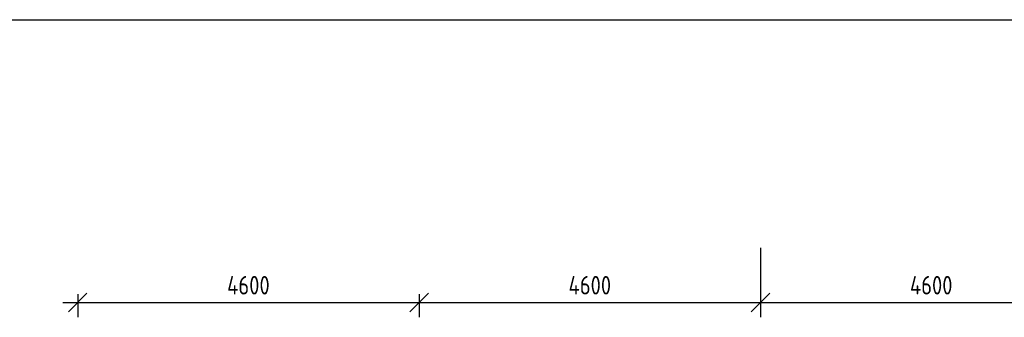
# Model space of a CAD drawing. Header units: millimetres. Extents: x 151654 to 877351, y 70322 to 154322.
# Tile 104 of 173: x 347170 to 360437, y 87844 to 91854. Entities that reach past the tile are written whole.
import ezdxf

# ---------------------------------------------------------------- set-up
doc = ezdxf.new("R2010")
doc.units = ezdxf.units.MM
doc.styles.add('ГОСТ 2.304', font='CS_Gost2304.shx')
doc.dimstyles.new('СПДС', dxfattribs={"dimscale": 100, "dimtxt": 2.5, "dimasz": 2.5, "dimexe": 2, "dimexo": 0.625, "dimgap": 1, "dimtad": 1, "dimdec": 0, "dimtxsty": 'ГОСТ 2.304', "dimblk": 'OBLIQUE', "dimblk1": 'OBLIQUE', "dimblk2": 'OBLIQUE', "dimcen": 2.5, "dimdle": 2, "dimadec": 0, "dimazin": 2, "dimtfac": 0.75, "dimtdec": 4, "dimtmove": 1, "dimatfit": 3, "dimfxl": 1, "dimtfill": 1, "dimtolj": 1, "dimarcsym": 1})

# ---------------------------------------------------------------- blocks, each defined once
blk = doc.blocks.new('_Oblique')
at = {"color": 0, "linetype": 'ByBlock', "lineweight": -2}
blk.add_line((-0.5, -0.5), (0.5, 0.5), dxfattribs=at)
blk = doc.blocks.new('*D1245')
at = {"color": 0, "lineweight": -2, "transparency": 16777216}
for p, q in [((347952, 88154), (347952, 87844)), ((352552, 88154), (352552, 87844)), ((347752, 88044), (352752, 88044))]:
    blk.add_line(p, q, dxfattribs=at)
at = {"color": 0, "lineweight": -2, "transparency": 16777216, "xscale": 250, "yscale": 250, "zscale": 250, "rotation": 180}
blk.add_blockref('_Oblique', (347952, 88044), dxfattribs=at)
at = {"color": 0, "lineweight": -2, "transparency": 16777216, "xscale": 250, "yscale": 250, "zscale": 250}
blk.add_blockref('_Oblique', (352552, 88044), dxfattribs=at)
at = {"color": 0, "transparency": 16777216, "insert": (350252, 88276), "char_height": 250, "attachment_point": 5, "style": 'ГОСТ 2.304', "bg_fill": 3, "box_fill_scale": 1.1, "bg_fill_color": 256, "bg_fill_true_color": 13158600, "bg_fill_transparency": 0}
blk.add_mtext('\\A1;4600', dxfattribs=at)
blk = doc.blocks.new('*D1246')
at = {"color": 0, "lineweight": -2, "transparency": 16777216}
for p, q in [((357152, 88781), (357152, 87844)), ((352552, 88154), (352552, 87844)), ((352352, 88044), (357352, 88044))]:
    blk.add_line(p, q, dxfattribs=at)
at = {"color": 0, "lineweight": -2, "transparency": 16777216, "xscale": 250, "yscale": 250, "zscale": 250, "rotation": 180}
blk.add_blockref('_Oblique', (352552, 88044), dxfattribs=at)
at = {"color": 0, "lineweight": -2, "transparency": 16777216, "xscale": 250, "yscale": 250, "zscale": 250}
blk.add_blockref('_Oblique', (357152, 88044), dxfattribs=at)
at = {"color": 0, "transparency": 16777216, "insert": (354852, 88276), "char_height": 250, "attachment_point": 5, "style": 'ГОСТ 2.304', "bg_fill": 3, "box_fill_scale": 1.1, "bg_fill_color": 256, "bg_fill_true_color": 13158600, "bg_fill_transparency": 0}
blk.add_mtext('\\A1;4600', dxfattribs=at)
blk = doc.blocks.new('*D1247')
at = {"color": 0, "lineweight": -2, "transparency": 16777216}
for p, q in [((357152, 88781), (357152, 87844)), ((361752, 88877), (361752, 87844)), ((356952, 88044), (361952, 88044))]:
    blk.add_line(p, q, dxfattribs=at)
at = {"color": 0, "lineweight": -2, "transparency": 16777216, "xscale": 250, "yscale": 250, "zscale": 250, "rotation": 180}
blk.add_blockref('_Oblique', (357152, 88044), dxfattribs=at)
at = {"color": 0, "lineweight": -2, "transparency": 16777216, "xscale": 250, "yscale": 250, "zscale": 250}
blk.add_blockref('_Oblique', (361752, 88044), dxfattribs=at)
at = {"color": 0, "transparency": 16777216, "insert": (359452, 88276), "char_height": 250, "attachment_point": 5, "style": 'ГОСТ 2.304', "bg_fill": 3, "box_fill_scale": 1.1, "bg_fill_color": 256, "bg_fill_true_color": 13158600, "bg_fill_transparency": 0}
blk.add_mtext('\\A1;4600', dxfattribs=at)

msp = doc.modelspace()

# ---------------------------------------------------------------- linework, layer by layer
msp.add_line((346951.5, 91854.5), (360751.5, 91854.5))

# ---------------------------------------------------------------- dimensions: what is measured, and where the dimension line sits
dim = msp.add_linear_dim(base=(352551.5, 88043.7), p1=(347951.5, 88216), p2=(352551.5, 88216), dimstyle='СПДС')
dim.commit()
dim.dimension.update_dxf_attribs({"geometry": '*D1245', "text_midpoint": (350251.5, 88276)})

# ---------------------------------------------------------------- next in the draw order: dimensions: what is measured, and where the dimension line sits
dim = msp.add_linear_dim(base=(357151.5, 88043.7), p1=(352551.5, 88216), p2=(357151.5, 88843.1), dimstyle='СПДС')
dim.commit()
dim.dimension.update_dxf_attribs({"geometry": '*D1246', "text_midpoint": (354851.5, 88276)})

# ---------------------------------------------------------------- next in the draw order: dimensions: what is measured, and where the dimension line sits
dim = msp.add_linear_dim(base=(361751.5, 88043.7), p1=(357151.5, 88843.1), p2=(361751.5, 88939), dimstyle='СПДС')
dim.commit()
dim.dimension.update_dxf_attribs({"geometry": '*D1247', "text_midpoint": (359451.5, 88276)})

doc.saveas('drawing.dxf')
